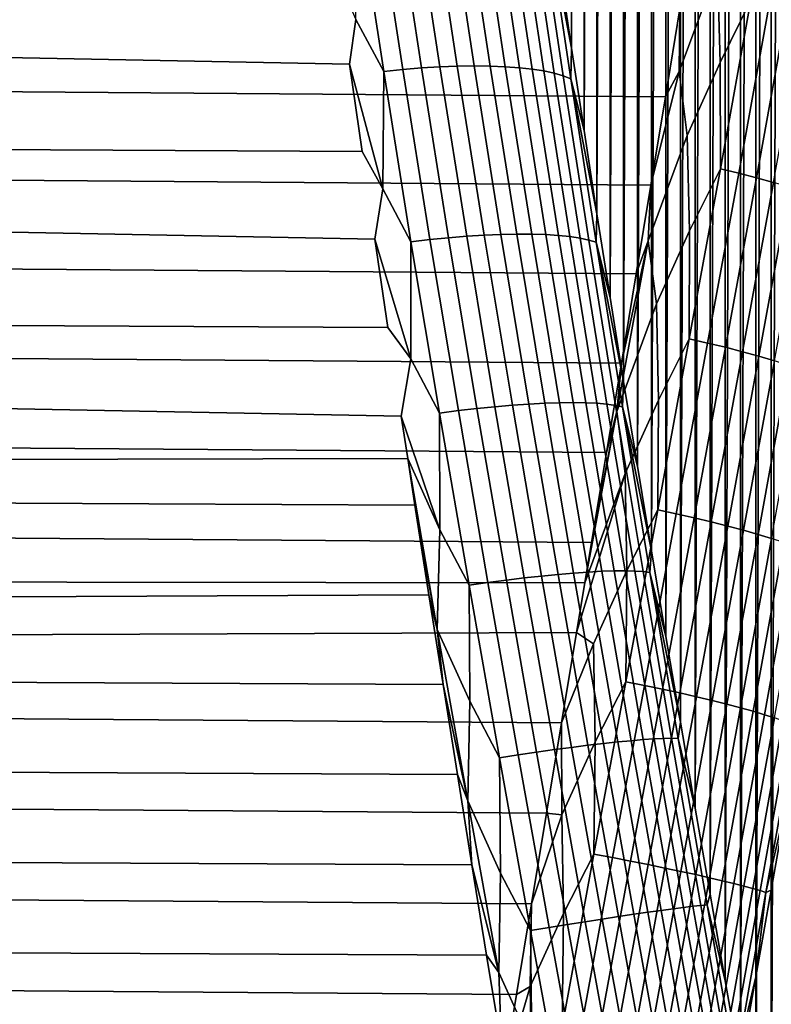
# Model space of a CAD drawing. Header units: metres. Extents: x -32 to 117, y -314 to 32.
# Tile 244 of 256: x 110.05 to 114.81, y 0.38 to 6.63. Entities that reach past the tile are written whole.
import ezdxf

# ---------------------------------------------------------------- set-up
doc = ezdxf.new("R2010")
doc.units = ezdxf.units.M
doc.layers.add('solid_24_501_064_XXX', color=7, linetype='CONTINUOUS')

msp = doc.modelspace()

# ---------------------------------------------------------------- linework, layer by layer
at = {"layer": 'solid_24_501_064_XXX'}
for points in [[(114.812103, 26.782078, 48.408245), (114.909828, 26.839485, 48.95636), (114.812256, -1.114296, 25.00115)], [(114.909828, 26.839485, 48.95636), (114.909988, -1.664117, 25.039816), (114.812256, -1.114296, 25.00115)], [(114.714661, 26.713642, 47.862289), (114.812103, 26.782078, 48.408245), (114.714798, -0.564686, 24.973724)], [(114.812103, 26.782078, 48.408245), (114.812256, -1.114296, 25.00115), (114.714798, -0.564686, 24.973724)], [(114.617752, 26.634258, 47.319187), (114.714661, 26.713642, 47.862289), (114.617874, -0.015995, 24.957577)], [(114.714661, 26.713642, 47.862289), (114.714798, -0.564686, 24.973724), (114.617874, -0.015995, 24.957577)], [(114.521332, 26.543756, 46.777931), (114.617752, 26.634258, 47.319187), (114.521446, 0.532808, 24.9527)], [(114.617752, 26.634258, 47.319187), (114.617874, -0.015995, 24.957577), (114.521446, 0.532808, 24.9527)], [(114.425606, 26.44232, 46.239071), (114.521332, 26.543756, 46.777931), (114.425713, 1.081147, 24.959011)], [(114.521332, 26.543756, 46.777931), (114.521446, 0.532808, 24.9527), (114.425713, 1.081147, 24.959011)], [(114.330849, 26.330208, 45.703541), (114.425606, 26.44232, 46.239071), (114.330948, 1.628056, 24.976414)], [(114.425606, 26.44232, 46.239071), (114.425713, 1.081147, 24.959011), (114.330948, 1.628056, 24.976414)], [(114.23732, 26.207615, 45.172058), (114.330849, 26.330208, 45.703541), (114.237411, 2.17279, 25.004845)], [(114.330849, 26.330208, 45.703541), (114.330948, 1.628056, 24.976414), (114.237411, 2.17279, 25.004845)], [(114.144989, 26.074255, 44.643707), (114.23732, 26.207615, 45.172058), (114.145073, 2.716308, 25.044422)], [(114.23732, 26.207615, 45.172058), (114.237411, 2.17279, 25.004845), (114.145073, 2.716308, 25.044422)], [(114.054031, 25.930351, 44.118896), (114.144989, 26.074255, 44.643707), (114.054108, 3.258161, 25.095003)], [(114.144989, 26.074255, 44.643707), (114.145073, 2.716308, 25.044422), (114.054108, 3.258161, 25.095003)], [(113.964691, 25.776272, 43.598473), (114.054031, 25.930351, 44.118896), (113.96476, 3.797459, 25.156364)], [(114.054031, 25.930351, 44.118896), (114.054108, 3.258161, 25.095003), (113.96476, 3.797459, 25.156364)], [(113.87719, 25.61232, 43.083134), (113.964691, 25.776272, 43.598473), (113.877251, 4.333457, 25.228333)], [(113.964691, 25.776272, 43.598473), (113.96476, 3.797459, 25.156364), (113.877251, 4.333457, 25.228333)], [(113.791542, 25.438137, 42.572117), (113.87719, 25.61232, 43.083134), (113.791603, 4.866966, 25.311125)], [(113.87719, 25.61232, 43.083134), (113.877251, 4.333457, 25.228333), (113.791603, 4.866966, 25.311125)], [(113.707878, 25.253941, 42.065678), (113.791542, 25.438137, 42.572117), (113.707939, 5.397705, 25.404573)], [(113.791542, 25.438137, 42.572117), (113.791603, 4.866966, 25.311125), (113.707939, 5.397705, 25.404573)], [(113.626396, 25.060158, 41.564484), (113.707878, 25.253941, 42.065678), (113.626457, 5.924937, 25.508373)], [(113.707878, 25.253941, 42.065678), (113.707939, 5.397705, 25.404573), (113.626457, 5.924937, 25.508373)], [(113.547264, 24.857162, 41.06913), (113.626396, 25.060158, 41.564484), (113.547318, 6.448017, 25.622259)], [(113.626396, 25.060158, 41.564484), (113.626457, 5.924937, 25.508373), (113.547318, 6.448017, 25.622259)], [(113.547264, 24.857162, 41.06913), (113.547318, 6.448017, 25.622259), (113.470581, 6.967583, 25.746498)], [(112.180267, 6.628664, 24.545359), (112.191757, 7.372552, 24.746311), (112.355896, 6.300406, 24.480846)], [(112.355896, 6.300406, 24.480846), (112.191757, 7.372552, 24.746311), (112.312958, 7.383122, 24.770838), (112.476723, 6.312567, 24.50646)], [(112.476723, 6.312567, 24.50646), (112.312958, 7.383122, 24.770838), (112.43203, 7.390797, 24.804985), (112.595314, 6.322186, 24.541769)], [(112.595314, 6.322186, 24.541769), (112.43203, 7.390797, 24.804985), (112.548164, 7.395524, 24.848516), (112.710861, 6.329196, 24.586531)], [(112.710861, 6.329196, 24.586531), (112.548164, 7.395524, 24.848516), (112.660553, 7.397271, 24.901138), (112.822571, 6.333549, 24.64044)], [(112.822571, 6.333549, 24.64044), (112.660553, 7.397271, 24.901138), (112.768433, 7.396025, 24.962486), (112.929672, 6.335216, 24.703125)], [(112.929672, 6.335216, 24.703125), (112.768433, 7.396025, 24.962486), (112.871071, 7.391796, 25.032141), (113.031441, 6.334186, 24.77416)], [(113.031441, 6.334186, 24.77416), (112.871071, 7.391796, 25.032141), (112.967751, 7.384612, 25.109627), (113.127174, 6.330464, 24.853056)], [(113.127174, 6.330464, 24.853056), (112.967751, 7.384612, 25.109627), (113.057823, 7.374522, 25.194414), (113.216217, 6.324078, 24.939276)], [(113.216217, 6.324078, 24.939276), (113.057823, 7.374522, 25.194414), (113.140671, 7.361596, 25.285921), (113.297966, 6.31507, 25.032227)], [(114.472183, 6.953934, 79.370552), (114.489784, 6.356219, 79.496025), (114.684265, 6.75145, 79.36805), (114.67923, 7.414408, 79.225456)], [(113.297966, 6.31507, 25.032227), (113.140671, 7.361596, 25.285921), (113.215714, 7.345922, 25.38352), (113.371857, 6.303503, 25.131271)], [(113.371857, 6.303503, 25.131271), (113.215714, 7.345922, 25.38352), (113.282455, 7.327607, 25.486544), (113.437386, 6.289454, 25.235735)], [(113.437386, 6.289454, 25.235735), (113.282455, 7.327607, 25.486544), (113.340424, 7.306777, 25.59429), (113.494095, 6.273022, 25.3449)], [(113.494095, 6.273022, 25.3449), (113.340424, 7.306777, 25.59429), (113.389236, 7.283574, 25.706017), (113.541611, 6.254317, 25.458021)], [(114.472183, 6.953934, 79.370552), (114.419861, 7.366514, 79.273407), (114.23275, 6.697371, 79.447609), (114.228615, 6.300824, 79.540192)], [(113.389236, 7.283574, 25.706017), (113.470581, 6.967583, 25.746498), (113.547318, 6.448017, 25.622259)], [(113.541611, 6.254317, 25.458021), (113.389236, 7.283574, 25.706017), (113.547318, 6.448017, 25.622259)], [(114.142006, 6.139887, 79.577751), (114.23275, 6.697371, 79.447609), (63.398277, 7.096239, 79.347145), (63.29739, 6.534507, 79.486862)], [(72.424652, 7.11786, 24.665976), (112.140099, 6.346564, 24.476603), (112.218613, 5.793149, 24.354778), (72.314552, 6.006183, 24.400297)], [(112.180267, 6.628664, 24.545359), (112.140099, 6.346564, 24.476603), (72.424652, 7.11786, 24.665976), (112.063736, 6.896453, 24.609257)], [(114.228615, 6.300824, 79.540192), (114.280769, 5.893767, 79.620811), (114.489784, 6.356219, 79.496025), (114.472183, 6.953934, 79.370552)], [(114.489784, 6.356219, 79.496025), (114.490936, 5.681704, 79.615715), (114.684265, 6.75145, 79.36805)], [(114.684265, 6.75145, 79.36805), (114.490936, 5.681704, 79.615715), (114.606979, 5.65442, 79.581192), (114.799881, 6.723002, 79.333023)], [(114.228615, 6.300824, 79.540192), (114.23275, 6.697371, 79.447609), (114.142006, 6.139887, 79.577751)], [(114.799881, 6.723002, 79.333023), (114.606979, 5.65442, 79.581192), (114.719429, 5.625777, 79.537155), (114.911766, 6.692842, 79.288574)], [(114.911766, 6.692842, 79.288574), (114.719429, 5.625777, 79.537155), (114.827492, 5.595969, 79.483894), (115.019157, 6.661176, 79.235023)], [(112.355896, 6.300406, 24.480846), (112.349739, 5.556582, 24.309378), (112.140099, 6.346564, 24.476603), (112.180267, 6.628664, 24.545359)], [(114.050255, 5.579407, 79.696663), (114.142006, 6.139887, 79.577751), (63.29739, 6.534507, 79.486862), (63.198124, 5.970343, 79.614975)], [(113.541611, 6.254317, 25.458021), (113.547318, 6.448017, 25.622259), (113.626457, 5.924937, 25.508373)], [(112.349739, 5.556582, 24.309378), (112.218613, 5.793149, 24.354778), (112.140099, 6.346564, 24.476603)], [(112.528915, 5.220261, 24.258106), (112.355896, 6.300406, 24.480846), (112.476723, 6.312567, 24.50646), (112.649353, 5.233978, 24.284763)], [(112.649353, 5.233978, 24.284763), (112.476723, 6.312567, 24.50646), (112.595314, 6.322186, 24.541769), (112.767441, 5.245506, 24.321175)], [(112.767441, 5.245506, 24.321175), (112.595314, 6.322186, 24.541769), (112.710861, 6.329196, 24.586531), (112.882378, 5.254767, 24.36709)], [(112.882378, 5.254767, 24.36709), (112.710861, 6.329196, 24.586531), (112.822571, 6.333549, 24.64044), (112.993362, 5.261696, 24.422197)], [(112.993362, 5.261696, 24.422197), (112.822571, 6.333549, 24.64044), (112.929672, 6.335216, 24.703125), (113.099648, 5.266247, 24.486118)], [(113.099648, 5.266247, 24.486118), (112.929672, 6.335216, 24.703125), (113.031441, 6.334186, 24.77416), (113.200508, 5.268388, 24.558416)], [(113.200508, 5.268388, 24.558416), (113.031441, 6.334186, 24.77416), (113.127174, 6.330464, 24.853056), (113.295242, 5.268105, 24.638594)], [(113.295242, 5.268105, 24.638594), (113.127174, 6.330464, 24.853056), (113.216217, 6.324078, 24.939276), (113.383209, 5.265399, 24.726105)], [(113.383209, 5.265399, 24.726105), (113.216217, 6.324078, 24.939276), (113.297966, 6.31507, 25.032227), (113.463806, 5.26029, 24.820349)], [(113.463806, 5.26029, 24.820349), (113.297966, 6.31507, 25.032227), (113.371857, 6.303503, 25.131271), (113.536476, 5.252811, 24.920679)], [(114.280769, 5.893767, 79.620811), (114.295677, 5.289153, 79.725128), (114.490936, 5.681704, 79.615715), (114.489784, 6.356219, 79.496025)], [(112.349739, 5.556582, 24.309378), (112.355896, 6.300406, 24.480846), (112.528915, 5.220261, 24.258106)], [(113.536476, 5.252811, 24.920679), (113.371857, 6.303503, 25.131271), (113.437386, 6.289454, 25.235735), (113.600731, 5.243015, 25.026413)], [(113.600731, 5.243015, 25.026413), (113.437386, 6.289454, 25.235735), (113.494095, 6.273022, 25.3449), (113.65612, 5.230968, 25.136822)], [(113.65612, 5.230968, 25.136822), (113.494095, 6.273022, 25.3449), (113.541611, 6.254317, 25.458021), (113.702271, 5.216753, 25.251154)], [(113.541611, 6.254317, 25.458021), (113.626457, 5.924937, 25.508373), (113.707939, 5.397705, 25.404573)], [(113.702271, 5.216753, 25.251154), (113.541611, 6.254317, 25.458021), (113.707939, 5.397705, 25.404573)], [(114.280769, 5.893767, 79.620811), (114.228615, 6.300824, 79.540192), (114.050255, 5.579407, 79.696663), (114.032753, 5.226227, 79.764969)], [(114.228615, 6.300824, 79.540192), (114.142006, 6.139887, 79.577751), (114.050255, 5.579407, 79.696663)], [(72.314552, 6.006183, 24.400297), (112.299622, 5.236344, 24.243879), (112.382759, 4.676479, 24.144033), (72.195557, 4.883672, 24.179628)], [(112.349739, 5.556582, 24.309378), (112.299622, 5.236344, 24.243879), (72.314552, 6.006183, 24.400297), (112.218613, 5.793149, 24.354778)], [(113.957748, 5.016257, 79.804253), (114.050255, 5.579407, 79.696663), (63.198124, 5.970343, 79.614975), (63.100552, 5.403996, 79.731445)], [(114.032753, 5.226227, 79.764969), (114.085236, 4.825371, 79.829689), (114.295677, 5.289153, 79.725128), (114.280769, 5.893767, 79.620811)], [(114.490936, 5.681704, 79.615715), (114.293579, 4.603859, 79.821281), (114.410072, 4.577773, 79.787323), (114.606979, 5.65442, 79.581192)], [(114.295677, 5.289153, 79.725128), (114.293579, 4.603859, 79.821281), (114.490936, 5.681704, 79.615715)], [(114.606979, 5.65442, 79.581192), (114.410072, 4.577773, 79.787323), (114.523079, 4.550681, 79.743759), (114.719429, 5.625777, 79.537155)], [(114.719429, 5.625777, 79.537155), (114.523079, 4.550681, 79.743759), (114.631844, 4.522767, 79.69088), (114.827492, 5.595969, 79.483894)], [(114.032753, 5.226227, 79.764969), (114.050255, 5.579407, 79.696663), (113.957748, 5.016257, 79.804253)], [(114.827492, 5.595969, 79.483894), (114.631844, 4.522767, 79.69088), (114.735603, 4.494224, 79.629051), (114.93045, 5.565202, 79.421791)], [(114.93045, 5.565202, 79.421791), (114.735603, 4.494224, 79.629051), (114.833656, 4.465246, 79.558701), (115.02758, 5.533685, 79.35125)], [(112.528915, 5.220261, 24.258106), (112.527252, 4.477711, 24.115738), (112.299622, 5.236344, 24.243879), (112.349739, 5.556582, 24.309378)], [(113.864006, 4.45045, 79.900482), (113.957748, 5.016257, 79.804253), (63.100552, 5.403996, 79.731445), (63.004559, 4.8357, 79.83625)], [(113.702271, 5.216753, 25.251154), (113.707939, 5.397705, 25.404573), (113.791603, 4.866966, 25.311125)], [(112.947296, 4.162361, 24.143387), (112.767441, 5.245506, 24.321175), (112.882378, 5.254767, 24.36709), (113.061592, 4.173838, 24.190384)], [(113.061592, 4.173838, 24.190384), (112.882378, 5.254767, 24.36709), (112.993362, 5.261696, 24.422197), (113.171829, 4.18331, 24.246599)], [(113.171829, 4.18331, 24.246599), (112.993362, 5.261696, 24.422197), (113.099648, 5.266247, 24.486118), (113.277267, 4.190713, 24.311653)], [(113.277267, 4.190713, 24.311653), (113.099648, 5.266247, 24.486118), (113.200508, 5.268388, 24.558416), (113.377182, 4.195996, 24.385096)], [(113.377182, 4.195996, 24.385096), (113.200508, 5.268388, 24.558416), (113.295242, 5.268105, 24.638594), (113.470879, 4.199123, 24.466425)], [(113.470879, 4.199123, 24.466425), (113.295242, 5.268105, 24.638594), (113.383209, 5.265399, 24.726105), (113.557716, 4.200072, 24.555088)], [(113.557716, 4.200072, 24.555088), (113.383209, 5.265399, 24.726105), (113.463806, 5.26029, 24.820349), (113.637115, 4.198837, 24.650473)], [(113.637115, 4.198837, 24.650473), (113.463806, 5.26029, 24.820349), (113.536476, 5.252811, 24.920679), (113.708519, 4.195426, 24.751928)], [(113.708519, 4.195426, 24.751928), (113.536476, 5.252811, 24.920679), (113.600731, 5.243015, 25.026413), (113.771446, 4.189863, 24.858763)], [(114.085236, 4.825371, 79.829689), (114.09803, 4.214602, 79.912537), (114.293579, 4.603859, 79.821281), (114.295677, 5.289153, 79.725128)], [(112.527252, 4.477711, 24.115738), (112.382759, 4.676479, 24.144033), (112.299622, 5.236344, 24.243879)], [(112.527252, 4.477711, 24.115738), (112.528915, 5.220261, 24.258106), (112.709702, 4.133721, 24.078279)], [(112.709702, 4.133721, 24.078279), (112.528915, 5.220261, 24.258106), (112.649353, 5.233978, 24.284763), (112.829735, 4.148958, 24.105934)], [(112.829735, 4.148958, 24.105934), (112.649353, 5.233978, 24.284763), (112.767441, 5.245506, 24.321175), (112.947296, 4.162361, 24.143387)], [(113.771446, 4.189863, 24.858763), (113.600731, 5.243015, 25.026413), (113.65612, 5.230968, 25.136822), (113.825455, 4.182186, 24.97024)], [(113.825455, 4.182186, 24.97024), (113.65612, 5.230968, 25.136822), (113.702271, 5.216753, 25.251154), (113.870186, 4.172447, 25.0856)], [(113.702271, 5.216753, 25.251154), (113.791603, 4.866966, 25.311125), (113.877251, 4.333457, 25.228333)], [(113.870186, 4.172447, 25.0856), (113.702271, 5.216753, 25.251154), (113.877251, 4.333457, 25.228333)], [(114.032753, 5.226227, 79.764969), (113.864006, 4.45045, 79.900482), (113.833427, 4.144139, 79.947517)], [(114.032753, 5.226227, 79.764969), (113.833427, 4.144139, 79.947517), (114.085236, 4.825371, 79.829689)], [(114.032753, 5.226227, 79.764969), (113.957748, 5.016257, 79.804253), (113.864006, 4.45045, 79.900482)], [(72.067749, 3.752086, 24.004448), (72.195557, 4.883672, 24.179628), (112.467613, 4.113903, 24.055359), (112.508362, 3.846173, 24.017227)], [(112.527252, 4.477711, 24.115738), (112.467613, 4.113903, 24.055359), (72.195557, 4.883672, 24.179628), (112.382759, 4.676479, 24.144033)], [(113.769409, 3.882393, 79.98526), (113.864006, 4.45045, 79.900482), (63.004559, 4.8357, 79.83625), (62.910221, 4.265697, 79.929352)], [(113.833427, 4.144139, 79.947517), (113.886681, 3.750126, 79.996971), (114.09803, 4.214602, 79.912537), (114.085236, 4.825371, 79.829689)], [(114.293579, 4.603859, 79.821281), (114.093353, 3.519335, 79.98452), (114.210289, 3.494481, 79.95118), (114.410072, 4.577773, 79.787323)], [(114.09803, 4.214602, 79.912537), (114.093353, 3.519335, 79.98452), (114.293579, 4.603859, 79.821281)], [(114.410072, 4.577773, 79.787323), (114.210289, 3.494481, 79.95118), (114.323875, 3.468974, 79.90815), (114.523079, 4.550681, 79.743759)], [(114.523079, 4.550681, 79.743759), (114.323875, 3.468974, 79.90815), (114.433327, 3.44299, 79.855736), (114.631844, 4.522767, 79.69088)], [(114.631844, 4.522767, 79.69088), (114.433327, 3.44299, 79.855736), (114.53791, 3.416706, 79.794289), (114.735603, 4.494224, 79.629051)], [(112.709702, 4.133721, 24.078279), (112.711685, 3.393589, 23.964567), (112.467613, 4.113903, 24.055359), (112.527252, 4.477711, 24.115738)], [(113.833427, 4.144139, 79.947517), (113.864006, 4.45045, 79.900482), (113.769409, 3.882393, 79.98526)], [(114.735603, 4.494224, 79.629051), (114.53791, 3.416706, 79.794289), (114.636894, 3.390303, 79.724228), (114.833656, 4.465246, 79.558701)], [(114.833656, 4.465246, 79.558701), (114.636894, 3.390303, 79.724228), (114.729614, 3.36396, 79.646042), (114.925331, 4.436032, 79.480309)], [(114.925331, 4.436032, 79.480309), (114.729614, 3.36396, 79.646042), (114.815422, 3.337859, 79.560257), (115.010002, 4.406782, 79.394402)], [(113.870186, 4.172447, 25.0856), (113.877251, 4.333457, 25.228333), (113.96476, 3.797459, 25.156364)], [(113.674431, 3.312548, 80.058495), (113.769409, 3.882393, 79.98526), (62.910221, 4.265697, 79.929352), (62.81765, 3.694234, 80.010742)], [(113.356827, 3.099923, 24.113731), (113.171829, 4.18331, 24.246599), (113.277267, 4.190713, 24.311653), (113.461388, 3.110145, 24.179811)], [(113.461388, 3.110145, 24.179811), (113.277267, 4.190713, 24.311653), (113.377182, 4.195996, 24.385096), (113.560318, 3.118538, 24.254284)], [(113.560318, 3.118538, 24.254284), (113.377182, 4.195996, 24.385096), (113.470879, 4.199123, 24.466425), (113.652939, 3.125044, 24.336637)], [(113.652939, 3.125044, 24.336637), (113.470879, 4.199123, 24.466425), (113.557716, 4.200072, 24.555088), (113.738625, 3.12962, 24.42631)], [(113.738625, 3.12962, 24.42631), (113.557716, 4.200072, 24.555088), (113.637115, 4.198837, 24.650473), (113.81678, 3.132233, 24.522686)], [(113.81678, 3.132233, 24.522686), (113.637115, 4.198837, 24.650473), (113.708519, 4.195426, 24.751928), (113.886871, 3.132866, 24.625107)], [(113.886871, 3.132866, 24.625107), (113.708519, 4.195426, 24.751928), (113.771446, 4.189863, 24.858763), (113.948425, 3.131515, 24.732872)], [(113.948425, 3.131515, 24.732872), (113.771446, 4.189863, 24.858763), (113.825455, 4.182186, 24.97024), (114.001015, 3.128188, 24.845242)], [(113.886681, 3.750126, 79.996971), (113.897972, 3.13396, 80.058044), (114.093353, 3.519335, 79.98452), (114.09803, 4.214602, 79.912537)], [(112.897095, 3.042323, 23.941452), (112.709702, 4.133721, 24.078279), (112.829735, 4.148958, 24.105934), (113.016701, 3.059043, 23.97006)], [(112.711685, 3.393589, 23.964567), (112.709702, 4.133721, 24.078279), (112.897095, 3.042323, 23.941452)], [(113.016701, 3.059043, 23.97006), (112.829735, 4.148958, 24.105934), (112.947296, 4.162361, 24.143387), (113.13372, 3.074285, 24.008495)], [(113.13372, 3.074285, 24.008495), (112.947296, 4.162361, 24.143387), (113.061592, 4.173838, 24.190384), (113.24736, 3.087942, 24.056496)], [(113.24736, 3.087942, 24.056496), (113.061592, 4.173838, 24.190384), (113.171829, 4.18331, 24.246599), (113.356827, 3.099923, 24.113731)], [(113.833427, 4.144139, 79.947517), (113.674431, 3.312548, 80.058495), (113.631767, 3.055995, 80.087624)], [(113.833427, 4.144139, 79.947517), (113.631767, 3.055995, 80.087624), (113.886681, 3.750126, 79.996971)], [(113.833427, 4.144139, 79.947517), (113.769409, 3.882393, 79.98526), (113.674431, 3.312548, 80.058495)], [(114.001015, 3.128188, 24.845242), (113.825455, 4.182186, 24.97024), (113.870186, 4.172447, 25.0856), (114.044281, 3.122909, 24.961449)], [(113.870186, 4.172447, 25.0856), (113.96476, 3.797459, 25.156364), (114.054108, 3.258161, 25.095003)], [(114.044281, 3.122909, 24.961449), (113.870186, 4.172447, 25.0856), (114.054108, 3.258161, 25.095003)], [(112.711685, 3.393589, 23.964567), (112.508362, 3.846173, 24.017227), (112.467613, 4.113903, 24.055359)], [(72.067749, 3.752086, 24.004448), (112.508362, 3.846173, 24.017227), (112.554024, 3.548879, 23.977943)], [(112.695923, 2.761595, 23.889492), (112.554024, 3.548879, 23.977943), (112.508362, 3.846173, 24.017227)], [(112.695923, 2.761595, 23.889492), (112.508362, 3.846173, 24.017227), (112.711685, 3.393589, 23.964567)], [(71.952797, 2.787553, 23.891926), (72.067749, 3.752086, 24.004448), (112.554024, 3.548879, 23.977943), (112.64241, 2.981473, 23.911852)], [(113.886681, 3.750126, 79.996971), (113.631767, 3.055995, 80.087624), (113.579407, 2.741295, 80.120125)], [(113.897972, 3.13396, 80.058044), (113.886681, 3.750126, 79.996971), (113.579407, 2.741295, 80.120125), (113.686234, 2.669413, 80.122437)], [(113.631767, 3.055995, 80.087624), (113.674431, 3.312548, 80.058495), (62.81765, 3.694234, 80.010742), (62.726921, 3.121552, 80.080406)], [(112.695923, 2.761595, 23.889492), (112.64241, 2.981473, 23.911852), (112.554024, 3.548879, 23.977943)], [(114.093353, 3.519335, 79.98452), (113.891388, 2.42955, 80.105217), (114.008774, 2.405962, 80.07254), (114.210289, 3.494481, 79.95118)], [(113.897972, 3.13396, 80.058044), (113.891388, 2.42955, 80.105217), (114.093353, 3.519335, 79.98452)], [(114.210289, 3.494481, 79.95118), (114.008774, 2.405962, 80.07254), (114.12294, 2.382077, 80.030121), (114.323875, 3.468974, 79.90815)], [(114.323875, 3.468974, 79.90815), (114.12294, 2.382077, 80.030121), (114.233101, 2.358057, 79.978249), (114.433327, 3.44299, 79.855736)], [(114.433327, 3.44299, 79.855736), (114.233101, 2.358057, 79.978249), (114.338509, 2.334068, 79.917274), (114.53791, 3.416706, 79.794289)], [(112.695923, 2.761595, 23.889492), (112.711685, 3.393589, 23.964567), (112.897095, 3.042323, 23.941452), (112.901863, 2.305679, 23.855892)], [(114.53791, 3.416706, 79.794289), (114.338509, 2.334068, 79.917274), (114.438431, 2.310273, 79.847618), (114.636894, 3.390303, 79.724228)], [(114.636894, 3.390303, 79.724228), (114.438431, 2.310273, 79.847618), (114.532196, 2.286837, 79.769753), (114.729614, 3.36396, 79.646042)], [(114.729614, 3.36396, 79.646042), (114.532196, 2.286837, 79.769753), (114.619148, 2.263918, 79.684212), (114.815422, 3.337859, 79.560257)], [(114.815422, 3.337859, 79.560257), (114.619148, 2.263918, 79.684212), (114.698708, 2.241674, 79.591591), (114.89373, 3.312177, 79.467461)], [(114.89373, 3.312177, 79.467461), (114.698708, 2.241674, 79.591591), (114.770317, 2.220257, 79.492508), (114.96402, 3.287092, 79.368294)], [(114.044281, 3.122909, 24.961449), (114.054108, 3.258161, 25.095003), (114.145073, 2.716308, 25.044422)], [(114.96402, 3.287092, 79.368294), (114.770317, 2.220257, 79.492508), (114.833496, 2.199814, 79.387657), (115.025795, 3.262774, 79.263428)], [(113.748764, 2.037498, 24.165998), (113.560318, 3.118538, 24.254284), (113.652939, 3.125044, 24.336637), (113.840286, 2.047353, 24.249247)], [(113.840286, 2.047353, 24.249247), (113.652939, 3.125044, 24.336637), (113.738625, 3.12962, 24.42631), (113.924774, 2.055525, 24.33979)], [(113.686234, 2.669413, 80.122437), (113.696632, 2.048615, 80.161446), (113.891388, 2.42955, 80.105217), (113.897972, 3.13396, 80.058044)], [(113.924774, 2.055525, 24.33979), (113.738625, 3.12962, 24.42631), (113.81678, 3.132233, 24.522686), (114.001656, 2.061959, 24.437006)], [(114.001656, 2.061959, 24.437006), (113.81678, 3.132233, 24.522686), (113.886871, 3.132866, 24.625107), (114.070404, 2.06661, 24.540232)], [(114.070404, 2.06661, 24.540232), (113.886871, 3.132866, 24.625107), (113.948425, 3.131515, 24.732872), (114.130547, 2.069447, 24.64876)], [(114.130547, 2.069447, 24.64876), (113.948425, 3.131515, 24.732872), (114.001015, 3.128188, 24.845242), (114.181679, 2.07045, 24.761847)], [(114.181679, 2.07045, 24.761847), (114.001015, 3.128188, 24.845242), (114.044281, 3.122909, 24.961449), (114.223434, 2.069612, 24.878719)], [(114.044281, 3.122909, 24.961449), (114.145073, 2.716308, 25.044422), (114.237411, 2.17279, 25.004845)], [(114.223434, 2.069612, 24.878719), (114.044281, 3.122909, 24.961449), (114.237411, 2.17279, 25.004845)], [(113.579407, 2.741295, 80.120125), (113.631767, 3.055995, 80.087624), (62.726921, 3.121552, 80.080406), (62.637924, 2.547893, 80.138329)], [(113.209076, 1.965722, 23.877159), (113.016701, 3.059043, 23.97006), (113.13372, 3.074285, 24.008495), (113.325539, 1.982765, 23.916515)], [(113.325539, 1.982765, 23.916515), (113.13372, 3.074285, 24.008495), (113.24736, 3.087942, 24.056496), (113.438499, 1.998568, 23.965445)], [(113.438499, 1.998568, 23.965445), (113.24736, 3.087942, 24.056496), (113.356827, 3.099923, 24.113731), (113.54718, 2.013022, 24.023609)], [(113.54718, 2.013022, 24.023609), (113.356827, 3.099923, 24.113731), (113.461388, 3.110145, 24.179811), (113.650833, 2.026028, 24.090614)], [(113.650833, 2.026028, 24.090614), (113.461388, 3.110145, 24.179811), (113.560318, 3.118538, 24.254284), (113.748764, 2.037498, 24.165998)], [(113.089897, 1.947555, 23.847645), (112.897095, 3.042323, 23.941452), (113.016701, 3.059043, 23.97006), (113.209076, 1.965722, 23.877159)], [(112.901863, 2.305679, 23.855892), (112.897095, 3.042323, 23.941452), (113.089897, 1.947555, 23.847645)], [(71.931404, 2.613117, 23.875154), (71.952797, 2.787553, 23.891926), (112.64241, 2.981473, 23.911852), (112.732368, 2.412089, 23.857182)], [(112.695923, 2.761595, 23.889492), (112.732368, 2.412089, 23.857182), (112.64241, 2.981473, 23.911852)], [(112.888504, 1.674263, 23.804075), (112.732368, 2.412089, 23.857182), (112.695923, 2.761595, 23.889492)], [(112.888504, 1.674263, 23.804075), (112.695923, 2.761595, 23.889492), (112.901863, 2.305679, 23.855892)], [(113.48381, 2.168617, 80.170143), (113.579407, 2.741295, 80.120125), (62.637924, 2.547893, 80.138329)], [(113.686234, 2.669413, 80.122437), (113.579407, 2.741295, 80.120125), (113.48381, 2.168617, 80.170143)], [(113.696632, 2.048615, 80.161446), (113.686234, 2.669413, 80.122437), (113.48381, 2.168617, 80.170143), (113.485023, 1.58461, 80.205925)], [(71.931404, 2.613117, 23.875154), (112.732368, 2.412089, 23.857182), (112.823441, 1.841165, 23.814014), (71.860023, 2.04145, 23.827833)], [(113.387993, 1.594931, 80.208511), (113.48381, 2.168617, 80.170143), (62.637924, 2.547893, 80.138329), (62.550724, 1.973497, 80.184509)], [(112.888504, 1.674263, 23.804075), (112.823441, 1.841165, 23.814014), (112.732368, 2.412089, 23.857182)], [(113.891388, 2.42955, 80.105217), (113.688866, 1.335922, 80.183205), (113.806702, 1.313635, 80.151253), (114.008774, 2.405962, 80.07254)], [(113.696632, 2.048615, 80.161446), (113.688866, 1.335922, 80.183205), (113.891388, 2.42955, 80.105217)], [(114.008774, 2.405962, 80.07254), (113.806702, 1.313635, 80.151253), (113.921448, 1.291406, 80.109505), (114.12294, 2.382077, 80.030121)], [(114.12294, 2.382077, 80.030121), (113.921448, 1.291406, 80.109505), (114.032318, 1.269386, 80.05825), (114.233101, 2.358057, 79.978249)], [(114.233101, 2.358057, 79.978249), (114.032318, 1.269386, 80.05825), (114.13855, 1.247727, 79.997841), (114.338509, 2.334068, 79.917274)], [(114.338509, 2.334068, 79.917274), (114.13855, 1.247727, 79.997841), (114.239418, 1.226577, 79.928688), (114.438431, 2.310273, 79.847618)], [(112.888504, 1.674263, 23.804075), (112.901863, 2.305679, 23.855892), (113.089897, 1.947555, 23.847645), (113.096619, 1.215441, 23.789732)], [(114.438431, 2.310273, 79.847618), (114.239418, 1.226577, 79.928688), (114.334229, 1.20608, 79.851265), (114.532196, 2.286837, 79.769753)], [(114.532196, 2.286837, 79.769753), (114.334229, 1.20608, 79.851265), (114.42234, 1.186378, 79.766106), (114.619148, 2.263918, 79.684212)], [(114.619148, 2.263918, 79.684212), (114.42234, 1.186378, 79.766106), (114.503143, 1.167603, 79.67379), (114.698708, 2.241674, 79.591591)], [(114.698708, 2.241674, 79.591591), (114.503143, 1.167603, 79.67379), (114.57608, 1.149886, 79.574951), (114.770317, 2.220257, 79.492508)], [(114.770317, 2.220257, 79.492508), (114.57608, 1.149886, 79.574951), (114.640663, 1.133348, 79.470268), (114.833496, 2.199814, 79.387657)], [(114.833496, 2.199814, 79.387657), (114.640663, 1.133348, 79.470268), (114.696449, 1.118102, 79.360451), (114.88781, 2.180485, 79.27774)], [(113.485023, 1.58461, 80.205925), (113.48381, 2.168617, 80.170143), (113.387993, 1.594931, 80.208511)], [(114.223434, 2.069612, 24.878719), (114.237411, 2.17279, 25.004845), (114.330948, 1.628056, 24.976414)], [(114.88781, 2.180485, 79.27774), (114.696449, 1.118102, 79.360451), (114.74305, 1.104251, 79.246254), (114.932877, 2.162402, 79.163528)], [(114.932877, 2.162402, 79.163528), (114.74305, 1.104251, 79.246254), (114.780144, 1.091892, 79.128464), (114.968399, 2.145689, 79.045792)], [(114.968399, 2.145689, 79.045792), (114.780144, 1.091892, 79.128464), (114.909996, 1.657857, 78.967674)], [(114.115013, 0.97927, 24.29554), (113.924774, 2.055525, 24.33979), (114.001656, 2.061959, 24.437006), (114.190598, 0.989495, 24.393446)], [(114.190598, 0.989495, 24.393446), (114.001656, 2.061959, 24.437006), (114.070404, 2.06661, 24.540232), (114.257973, 0.998137, 24.497318)], [(114.257973, 0.998137, 24.497318), (114.070404, 2.06661, 24.540232), (114.130547, 2.069447, 24.64876), (114.316681, 1.005137, 24.606441)], [(114.316681, 1.005137, 24.606441), (114.130547, 2.069447, 24.64876), (114.181679, 2.07045, 24.761847), (114.366318, 1.010447, 24.720072)], [(114.366318, 1.010447, 24.720072), (114.181679, 2.07045, 24.761847), (114.223434, 2.069612, 24.878719), (114.40654, 1.01403, 24.837429)], [(114.40654, 1.01403, 24.837429), (114.223434, 2.069612, 24.878719), (114.330948, 1.628056, 24.976414), (114.425713, 1.081147, 24.959011)], [(71.860023, 2.04145, 23.827833), (112.823441, 1.841165, 23.814014), (112.915382, 1.269039, 23.782406), (71.786598, 1.468617, 23.79211)], [(113.521561, 0.889288, 23.867462), (113.325539, 1.982765, 23.916515), (113.438499, 1.998568, 23.965445), (113.633827, 0.907199, 23.917242)], [(113.633827, 0.907199, 23.917242), (113.438499, 1.998568, 23.965445), (113.54718, 2.013022, 24.023609), (113.741699, 0.924091, 23.976248)], [(113.485023, 1.58461, 80.205925), (113.495178, 0.959958, 80.222595), (113.688866, 1.335922, 80.183205), (113.696632, 2.048615, 80.161446)], [(113.741699, 0.924091, 23.976248), (113.54718, 2.013022, 24.023609), (113.650833, 2.026028, 24.090614), (113.844444, 0.939848, 24.044071)], [(113.844444, 0.939848, 24.044071), (113.650833, 2.026028, 24.090614), (113.748764, 2.037498, 24.165998), (113.941338, 0.954361, 24.120251)], [(113.941338, 0.954361, 24.120251), (113.748764, 2.037498, 24.165998), (113.840286, 2.047353, 24.249247), (114.031738, 0.967532, 24.204266)], [(114.031738, 0.967532, 24.204266), (113.840286, 2.047353, 24.249247), (113.924774, 2.055525, 24.33979), (114.115013, 0.97927, 24.29554)], [(113.292473, 1.020739, 80.235184), (113.387993, 1.594931, 80.208511), (62.550724, 1.973497, 80.184509), (62.465427, 1.398604, 80.218948)], [(113.286926, 0.850903, 23.796871), (113.089897, 1.947555, 23.847645), (113.209076, 1.965722, 23.877159), (113.405663, 0.87048, 23.827246)], [(113.096619, 1.215441, 23.789732), (113.089897, 1.947555, 23.847645), (113.286926, 0.850903, 23.796871)], [(113.405663, 0.87048, 23.827246), (113.209076, 1.965722, 23.877159), (113.325539, 1.982765, 23.916515), (113.521561, 0.889288, 23.867462)], [(112.888504, 1.674263, 23.804075), (112.915382, 1.269039, 23.782406), (112.823441, 1.841165, 23.814014)], [(113.084991, 0.585462, 23.760981), (112.915382, 1.269039, 23.782406), (112.888504, 1.674263, 23.804075)], [(113.084991, 0.585462, 23.760981), (112.888504, 1.674263, 23.804075), (113.096619, 1.215441, 23.789732)], [(114.780144, 1.091892, 79.128464), (114.812256, 1.108036, 79.00634), (114.909996, 1.657857, 78.967674)], [(114.909996, 1.657857, 78.967674), (114.812256, 1.108036, 79.00634), (114.909836, -26.845778, 55.051102)], [(113.495178, 0.959958, 80.222595), (113.485023, 1.58461, 80.205925), (113.292473, 1.020739, 80.235184), (113.284218, 0.497096, 80.247314)], [(113.485023, 1.58461, 80.205925), (113.387993, 1.594931, 80.208511), (113.292473, 1.020739, 80.235184)], [(71.786598, 1.468617, 23.79211), (112.915382, 1.269039, 23.782406), (113.008675, 0.695718, 23.762392), (71.711174, 0.894836, 23.768023)], [(113.197624, 0.446468, 80.250168), (113.292473, 1.020739, 80.235184), (62.465427, 1.398604, 80.218948), (62.382099, 0.823457, 80.241653)], [(113.688866, 1.335922, 80.183205), (113.486977, 0.239867, 80.218376), (113.60527, 0.218917, 80.187187), (113.806702, 1.313635, 80.151253)], [(113.495178, 0.959958, 80.222595), (113.486977, 0.239867, 80.218376), (113.688866, 1.335922, 80.183205)], [(113.806702, 1.313635, 80.151253), (113.60527, 0.218917, 80.187187), (113.720589, 0.19838, 80.146179), (113.921448, 1.291406, 80.109505)], [(113.084991, 0.585462, 23.760981), (113.008675, 0.695718, 23.762392), (112.915382, 1.269039, 23.782406)], [(113.921448, 1.291406, 80.109505), (113.720589, 0.19838, 80.146179), (113.832161, 0.178397, 80.095619), (114.032318, 1.269386, 80.05825)], [(114.032318, 1.269386, 80.05825), (113.832161, 0.178397, 80.095619), (113.939217, 0.159103, 80.035866), (114.13855, 1.247727, 79.997841)], [(113.084991, 0.585462, 23.760981), (113.096619, 1.215441, 23.789732), (113.286926, 0.850903, 23.796871), (113.294785, 0.124327, 23.766088)], [(114.13855, 1.247727, 79.997841), (113.939217, 0.159103, 80.035866), (114.041023, 0.140632, 79.967323), (114.239418, 1.226577, 79.928688)], [(114.239418, 1.226577, 79.928688), (114.041023, 0.140632, 79.967323), (114.136887, 0.12311, 79.890465), (114.334229, 1.20608, 79.851265)], [(114.334229, 1.20608, 79.851265), (114.136887, 0.12311, 79.890465), (114.226143, 0.106657, 79.805817), (114.42234, 1.186378, 79.766106)], [(114.42234, 1.186378, 79.766106), (114.226143, 0.106657, 79.805817), (114.308189, 0.091384, 79.713951), (114.503143, 1.167603, 79.67379)], [(114.503143, 1.167603, 79.67379), (114.308189, 0.091384, 79.713951), (114.382462, 0.077398, 79.615501), (114.57608, 1.149886, 79.574951)], [(114.57608, 1.149886, 79.574951), (114.382462, 0.077398, 79.615501), (114.448441, 0.064794, 79.511147), (114.640663, 1.133348, 79.470268)], [(114.640663, 1.133348, 79.470268), (114.448441, 0.064794, 79.511147), (114.505692, 0.053657, 79.401588), (114.696449, 1.118102, 79.360451)], [(114.40654, 1.01403, 24.837429), (114.425713, 1.081147, 24.959011), (114.521446, 0.532808, 24.9527)], [(114.696449, 1.118102, 79.360451), (114.505692, 0.053657, 79.401588), (114.553818, 0.044064, 79.28759), (114.74305, 1.104251, 79.246254)], [(114.74305, 1.104251, 79.246254), (114.553818, 0.044064, 79.28759), (114.592484, 0.036082, 79.16993), (114.780144, 1.091892, 79.128464)], [(114.780144, 1.091892, 79.128464), (114.592484, 0.036082, 79.16993), (114.714798, 0.558426, 79.033768)], [(114.812256, 1.108036, 79.00634), (114.714798, 0.558426, 79.033768), (114.812111, -26.78837, 55.599216)], [(114.780144, 1.091892, 79.128464), (114.714798, 0.558426, 79.033768), (114.812256, 1.108036, 79.00634)], [(114.812256, 1.108036, 79.00634), (114.812111, -26.78837, 55.599216), (114.909836, -26.845778, 55.051102)], [(113.284218, 0.497096, 80.247314), (113.292473, 1.020739, 80.235184), (113.197624, 0.446468, 80.250168)], [(114.448448, -0.071089, 24.496349), (114.257973, 0.998137, 24.497318), (114.316681, 1.005137, 24.606441), (114.505699, -0.059952, 24.605904)], [(114.505699, -0.059952, 24.605904), (114.316681, 1.005137, 24.606441), (114.366318, 1.010447, 24.720072), (114.553818, -0.050359, 24.719902)], [(114.553818, -0.050359, 24.719902), (114.366318, 1.010447, 24.720072), (114.40654, 1.01403, 24.837429), (114.592484, -0.042377, 24.837566)], [(114.592484, -0.042377, 24.837566), (114.40654, 1.01403, 24.837429), (114.521446, 0.532808, 24.9527), (114.617874, -0.015995, 24.957577)], [(113.284218, 0.497096, 80.247314), (113.294785, -0.130621, 80.241402), (113.486977, 0.239867, 80.218376), (113.495178, 0.959958, 80.222595)], [(113.939217, -0.165399, 23.971628), (113.741699, 0.924091, 23.976248), (113.844444, 0.939848, 24.044071), (114.041023, -0.146928, 24.040169)], [(114.041023, -0.146928, 24.040169), (113.844444, 0.939848, 24.044071), (113.941338, 0.954361, 24.120251), (114.136887, -0.129405, 24.117027)], [(114.136887, -0.129405, 24.117027), (113.941338, 0.954361, 24.120251), (114.031738, 0.967532, 24.204266), (114.226143, -0.112952, 24.201679)], [(114.226143, -0.112952, 24.201679), (114.031738, 0.967532, 24.204266), (114.115013, 0.97927, 24.29554), (114.308189, -0.09768, 24.293543)], [(114.308189, -0.09768, 24.293543), (114.115013, 0.97927, 24.29554), (114.190598, 0.989495, 24.393446), (114.382462, -0.083693, 24.391993)], [(114.382462, -0.083693, 24.391993), (114.190598, 0.989495, 24.393446), (114.257973, 0.998137, 24.497318), (114.448448, -0.071089, 24.496349)], [(71.711174, 0.894836, 23.768023), (113.008675, 0.695718, 23.762392), (113.102921, 0.12163, 23.754023), (71.633659, 0.320357, 23.7556)], [(113.60527, -0.225212, 23.820305), (113.405663, 0.87048, 23.827246), (113.521561, 0.889288, 23.867462), (113.720589, -0.204675, 23.861319)], [(113.720589, -0.204675, 23.861319), (113.521561, 0.889288, 23.867462), (113.633827, 0.907199, 23.917242), (113.832161, -0.184692, 23.911875)], [(113.832161, -0.184692, 23.911875), (113.633827, 0.907199, 23.917242), (113.741699, 0.924091, 23.976248), (113.939217, -0.165399, 23.971628)], [(113.102921, -0.127904, 80.253471), (113.197624, 0.446468, 80.250168), (62.382099, 0.823457, 80.241653), (62.300644, 0.248295, 80.252625)], [(113.486984, -0.246162, 23.789116), (113.286926, 0.850903, 23.796871), (113.405663, 0.87048, 23.827246), (113.60527, -0.225212, 23.820305)], [(113.294785, 0.124327, 23.766088), (113.286926, 0.850903, 23.796871), (113.486984, -0.246162, 23.789116)], [(113.084991, 0.585462, 23.760981), (113.102921, 0.12163, 23.754023), (113.008675, 0.695718, 23.762392)], [(113.294785, 0.124327, 23.766088), (113.284218, -0.503385, 23.760178), (113.102921, 0.12163, 23.754023), (113.084991, 0.585462, 23.760981)], [(114.592484, 0.036082, 79.16993), (114.617882, 0.009735, 79.049919), (114.714798, 0.558426, 79.033768)], [(114.714798, 0.558426, 79.033768), (114.617882, 0.009735, 79.049919), (114.714668, -26.719934, 56.145176)], [(114.714798, 0.558426, 79.033768), (114.714668, -26.719934, 56.145176), (114.812111, -26.78837, 55.599216)], [(113.294785, -0.130621, 80.241402), (113.284218, 0.497096, 80.247314), (113.102921, -0.127904, 80.253471), (113.084991, -0.591751, 80.246513)], [(113.284218, 0.497096, 80.247314), (113.197624, 0.446468, 80.250168), (113.102921, -0.127904, 80.253471)]]:
    msp.add_3dface(points, dxfattribs=at)

doc.saveas('drawing.dxf')
